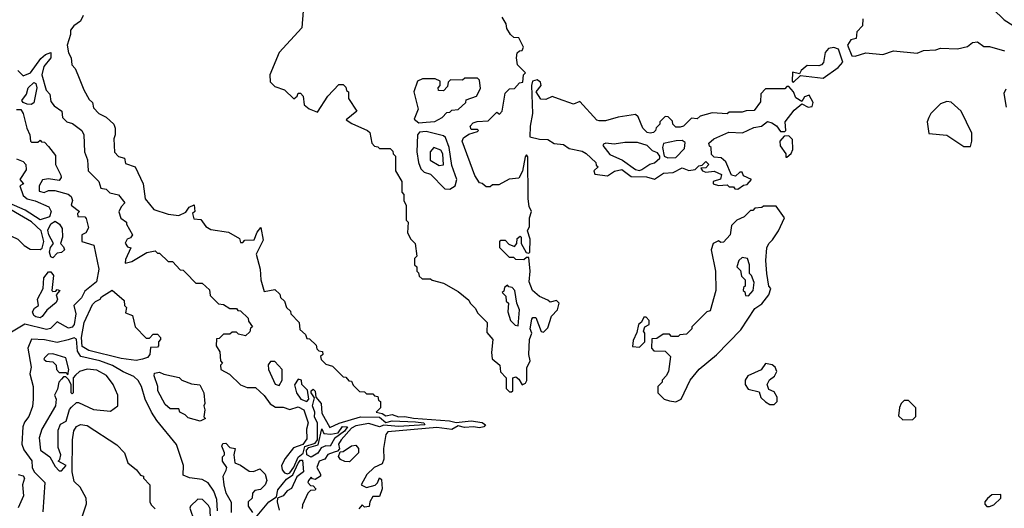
# Model space of a CAD drawing. Extents: x 2668140 to 2765664, y 823621 to 955240.
# Tile 156 of 256: x 2675419 to 2680034, y 890274 to 892564. Entities that reach past the tile are written whole.
import ezdxf

# ---------------------------------------------------------------- set-up
doc = ezdxf.new("R2010")
doc.units = 0

msp = doc.modelspace()

# ---------------------------------------------------------------- linework, layer by layer
at = {"layer": '0CON02XD'}
for points in [[(2676747.5, 892605), (2676742.5, 892525), (2676635, 892410), (2676592.5, 892305), (2676593, 892273), (2676615, 892250), (2676660, 892235), (2676703.6, 892193.6), (2676720, 892205), (2676725, 892220), (2676735, 892220), (2676747.5, 892205), (2676752.5, 892165), (2676776.4, 892146.4), (2676815, 892130), (2676863.9, 892206.1), (2676915, 892260), (2676935, 892260), (2676948.3, 892248.3), (2676951.7, 892231.7), (2676960, 892225), (2676960, 892195), (2677000, 892135), (2676950, 892095), (2676976.7, 892076.7), (2677050, 892045), (2677060, 892035), (2677070, 891985), (2677081.7, 891971.7), (2677098.3, 891968.3), (2677105, 891960), (2677155, 891960), (2677168.3, 891948.3), (2677170, 891935), (2677180, 891925), (2677180, 891855), (2677210, 891805), (2677210, 891755), (2677220, 891745), (2677220, 891715), (2677230, 891695), (2677230, 891625), (2677240, 891615), (2677237.5, 891565), (2677252.5, 891535), (2677272.5, 891515), (2677280, 891455), (2677270, 891445), (2677270, 891415), (2677280, 891405), (2677280, 891385), (2677288.3, 891378.3), (2677291.7, 891361.7), (2677305, 891350), (2677345, 891350), (2677353, 891343), (2677405, 891330), (2677475, 891290), (2677525, 891250), (2677530, 891235), (2677555, 891210), (2677565, 891190), (2677610, 891145), (2677608.3, 891098.3), (2677637.5, 891065), (2677630, 891005), (2677633.3, 890975), (2677670, 890945), (2677673, 890913), (2677700, 890885), (2677700, 890835), (2677715, 890820), (2677725, 890820)], [(2679980, 892615), (2680033.6, 892563.6), (2680076.4, 892536.4)], [(2675716.4, 892583.6), (2675705, 892556.7), (2675673.3, 892535), (2675657.5, 892515), (2675657.5, 892495), (2675642.5, 892445), (2675648.3, 892408.3), (2675660, 892385), (2675663, 892353), (2675680, 892335), (2675692.5, 892305)], [(2677725, 890820), (2677730, 890825), (2677730, 890885), (2677745, 890890), (2677759.3, 890879.3), (2677775, 890852.5), (2677789.3, 890860.7), (2677796.4, 890873.6), (2677797, 890933), (2677812.5, 890965), (2677805.6, 890995), (2677809.2, 891065), (2677820, 891095), (2677811.5, 891115), (2677819.4, 891160.6), (2677825, 891168.8), (2677837.8, 891167.8), (2677863, 891103), (2677875, 891100), (2677895, 891120), (2677912.5, 891175), (2677940, 891205), (2677947.5, 891235), (2677935, 891247.5), (2677905, 891240), (2677895, 891250), (2677856.4, 891266.4), (2677822.5, 891295), (2677807.5, 891335), (2677811.2, 891385), (2677805, 891450), (2677795, 891450), (2677781.7, 891438.3), (2677745, 891440), (2677735, 891450), (2677715, 891450), (2677670, 891495), (2677670, 891525), (2677675, 891530), (2677695, 891530), (2677711.7, 891511.7), (2677738.3, 891501.7), (2677750, 891515), (2677751.7, 891538.3), (2677765, 891550), (2677770, 891545), (2677770, 891515), (2677793, 891473), (2677805, 891470), (2677810, 891475), (2677811.2, 891535), (2677800, 891575), (2677808.8, 891595), (2677809.2, 891635), (2677818.8, 891665), (2677807.8, 891687.8), (2677803.3, 891725), (2677801.7, 891921.7), (2677795, 891930), (2677788.3, 891921.7), (2677776.4, 891853.6), (2677758.3, 891821.7), (2677713, 891817), (2677665, 891790), (2677635, 891790), (2677625, 891780), (2677605, 891780), (2677587, 891797), (2677575, 891800), (2677553, 891833), (2677492.5, 891995), (2677500, 892010), (2677525, 892027.5), (2677565, 892040), (2677570, 892045), (2677565, 892050), (2677535, 892050), (2677530, 892065), (2677545, 892080), (2677563, 892087), (2677615, 892090), (2677655, 892130), (2677668.3, 892121.7), (2677680, 892135), (2677695, 892220), (2677715, 892240), (2677738.3, 892241.7), (2677761.7, 892268.3), (2677778.3, 892271.7), (2677780, 892305), (2677790, 892315), (2677753, 892353), (2677747.5, 892385), (2677751.7, 892408.3), (2677761.7, 892418.3), (2677775, 892420), (2677780, 892435), (2677758.3, 892478.3), (2677735, 892480), (2677720, 892495), (2677703, 892523), (2677700, 892545), (2677680, 892575)], [(2679371.7, 892568.3), (2679370, 892535), (2679343, 892507), (2679340, 892475), (2679315, 892470), (2679300, 892445), (2679320, 892395), (2679335, 892392.5), (2679385, 892408.8), (2679465, 892400), (2679515, 892418), (2679625, 892407.5), (2679655, 892420), (2679713, 892423), (2679735, 892430), (2679815, 892427.5), (2679861.7, 892438.3), (2679885, 892456.7), (2679909.3, 892459.3), (2679938.3, 892438.3), (2679965, 892437.5), (2680035, 892418)], [(2675410, 892325), (2675435, 892300), (2675470, 892315), (2675517.8, 892382.2), (2675539.8, 892400.2), (2675565, 892410), (2675565.5, 892384.5), (2675533.3, 892345), (2675522.5, 892305), (2675543, 892233), (2675560, 892215), (2675565, 892180), (2675580.7, 892160.7), (2675617.5, 892135), (2675620, 892105), (2675640, 892085), (2675667, 892077), (2675710, 892045), (2675720, 892025), (2675722.5, 891945), (2675737, 891907), (2675738.3, 891881.7), (2675740, 891855), (2675790, 891805), (2675800, 891775), (2675825, 891770), (2675842.3, 891752.3), (2675882.5, 891742.5), (2675912.5, 891705), (2675895, 891687.5), (2675883.6, 891663.6), (2675893.9, 891633.9), (2675920, 891615), (2675920, 891605), (2675947.5, 891555), (2675938.3, 891541.7), (2675922.5, 891535), (2675913.6, 891516.4), (2675925, 891500), (2675940, 891495), (2675915, 891440), (2675913.3, 891423.3), (2675945, 891431.2), (2676015, 891473.3), (2676055, 891480), (2676065, 891470), (2676075, 891470), (2676115, 891430), (2676135, 891430), (2676171.7, 891391.7), (2676185, 891390), (2676198.3, 891378.3), (2676245, 891330), (2676275, 891330), (2676308.3, 891298.3), (2676311.7, 891271.7), (2676351.7, 891231.7), (2676375, 891230), (2676405, 891210), (2676435, 891210), (2676441.7, 891201.7), (2676455, 891200), (2676490, 891165), (2676491.7, 891151.7), (2676510, 891125), (2676501.7, 891118.3), (2676498.3, 891101.7), (2676477, 891083), (2676445, 891090), (2676435, 891100), (2676415, 891100), (2676405, 891090), (2676375, 891090), (2676355, 891070), (2676341.7, 891068.3), (2676340, 891035), (2676357, 891007), (2676360, 890965), (2676370, 890955), (2676360, 890945), (2676362.5, 890925), (2676403, 890903), (2676455, 890852.5), (2676485, 890840), (2676525, 890840), (2676565, 890802.5), (2676593.6, 890763.6), (2676618.3, 890748.3), (2676655, 890747.5), (2676685, 890737.5), (2676725, 890750), (2676751.2, 890735), (2676771.2, 890675), (2676763.8, 890645), (2676765, 890600), (2676746.4, 890573.6), (2676702.3, 890557.7), (2676663, 890507), (2676646.7, 890475), (2676648.8, 890455), (2676660.5, 890440.5), (2676675, 890436), (2676685, 890440), (2676705, 890467.1), (2676725, 890514.3), (2676747.6, 890532.4), (2676755.4, 890564.6), (2676805, 890579.1), (2676814.6, 890595), (2676815.8, 890675), (2676801.3, 890701.3), (2676803.1, 890725), (2676792.5, 890755), (2676801.7, 890791.7), (2676785.8, 890815), (2676786.2, 890825), (2676795, 890832), (2676805, 890822.5), (2676806.7, 890795), (2676831.9, 890765), (2676835, 890720), (2676873.3, 890653.3), (2676916.8, 890673.2), (2677016.4, 890703.6), (2677105, 890701.3), (2677135, 890675.8), (2677165.7, 890684.3), (2677275, 890680), (2677313.3, 890675), (2677317.5, 890665), (2677195, 890657.9), (2677125.8, 890664.2), (2677105, 890656), (2677055, 890671.8), (2676995, 890661.1), (2676975, 890649.4), (2676926, 890595), (2676913.8, 890575), (2676917.5, 890552.5), (2676908.3, 890541.7), (2676893.3, 890536.7)], [(2679045, 892270), (2679078.3, 892301.7), (2679185, 892290), (2679255, 892340), (2679277.5, 892365), (2679257.5, 892425), (2679235, 892433.3), (2679210.7, 892429.3), (2679195, 892410), (2679187, 892363), (2679177, 892353), (2679165, 892347.5), (2679110.5, 892349.5), (2679082.5, 892325), (2679075, 892310), (2679041.7, 892318.3), (2679040, 892275), (2679045, 892270)], [(2675692.5, 892305), (2675720, 892235), (2675745, 892190), (2675760, 892175), (2675765, 892150), (2675790, 892125), (2675825, 892107.5), (2675860, 892075), (2675867.5, 892055), (2675867.5, 892025), (2675860, 892005), (2675863, 891943), (2675883, 891923), (2675910, 891915), (2675915, 891890), (2675960, 891875), (2675997.5, 891795), (2676007.5, 891725), (2676047.5, 891675), (2676115, 891653.3), (2676165, 891646.2), (2676197.5, 891662.5), (2676214.1, 891685.9), (2676237, 891697), (2676240, 891665), (2676230, 891655), (2676235, 891630), (2676268.3, 891628.3), (2676292.5, 891595), (2676315, 891580), (2676398.8, 891568.8), (2676449.3, 891539.3), (2676455, 891520), (2676465, 891520), (2676475, 891530), (2676518.3, 891531.7), (2676531.7, 891568.3), (2676550, 891590), (2676560, 891530), (2676527.5, 891465), (2676546.7, 891395), (2676550, 891345), (2676565, 891290), (2676615, 891300), (2676638.3, 891278.3), (2676641.7, 891261.7), (2676660, 891245), (2676670, 891215), (2676688.3, 891198.3), (2676690, 891185), (2676730, 891145), (2676731.7, 891111.7), (2676758.3, 891088.3), (2676765, 891070), (2676778.3, 891068.3), (2676808.3, 891038.3), (2676811.7, 891021.7), (2676821.7, 891011.7), (2676838.3, 891008.3), (2676840, 890995), (2676830, 890985), (2676831.7, 890971.7), (2676855, 890950), (2676885, 890940), (2676928.3, 890898.3), (2676935, 890890), (2676948.3, 890888.3), (2676961.7, 890871.7), (2676975, 890870), (2676981.7, 890851.7), (2677011.7, 890821.7), (2677035, 890820), (2677045, 890810), (2677075, 890810), (2677081.7, 890801.7), (2677098.3, 890798.3), (2677101.7, 890781.7), (2677110, 890775), (2677110, 890745), (2677090, 890725), (2677118.8, 890718.8), (2677135, 890707.5), (2677165, 890713.3), (2677195, 890702.5), (2677225, 890704.2), (2677265, 890696), (2677433.7, 890683.7), (2677465, 890675.8), (2677535, 890683.6), (2677586.2, 890676.2), (2677602, 890665), (2677594.2, 890655.8), (2677575, 890651.5), (2677546.5, 890656.5), (2677503.6, 890653.6), (2677475, 890661.2), (2677445, 890644.3), (2677375, 890653.1), (2677145, 890632.5), (2677135, 890620), (2677123.8, 890555), (2677125.9, 890504.1), (2677117.5, 890482.5), (2677080, 890465), (2677047, 890433), (2677020, 890385), (2677045, 890372.5), (2677085, 890383.3), (2677096.1, 890393.9), (2677105, 890417.5), (2677115, 890410), (2677118, 890365), (2677105, 890330), (2677075, 890330), (2677060, 890305), (2677056.7, 890283.3), (2677035, 890280), (2677025, 890290), (2677008.3, 890271.7)], [(2677290.7, 892080.7), (2677325, 892083.3), (2677365, 892087.5), (2677400, 892105), (2677421.7, 892128.3), (2677435, 892130), (2677445, 892140), (2677475, 892142.5), (2677510, 892175), (2677511.7, 892188.3), (2677560, 892205), (2677579.3, 892240.7), (2677575, 892280), (2677565, 892290), (2677505, 892290), (2677495, 892280), (2677438.3, 892281.7), (2677428.3, 892271.7), (2677425, 892250), (2677405, 892230), (2677381.7, 892231.7), (2677380, 892245), (2677390, 892255), (2677390, 892275), (2677366.4, 892286.4), (2677307, 892287), (2677283.6, 892276.4), (2677266.7, 892225), (2677287.5, 892145), (2677268.3, 892098.3), (2677290.7, 892080.7)], [(2678785, 891770), (2678811.7, 891788.3), (2678828.3, 891791.7), (2678850, 891815), (2678812, 891832), (2678805, 891850), (2678795, 891850), (2678775, 891830), (2678756, 891836), (2678728.3, 891898.3), (2678707, 891917), (2678675, 891920), (2678661.7, 891931.7), (2678660, 891965), (2678651.7, 891971.7), (2678650, 891985), (2678672.5, 892005), (2678742.7, 892037.3), (2678806.4, 892033.6), (2678860.8, 892059.2), (2678895.9, 892064.1), (2678925, 892086.7), (2678945, 892081.2), (2678966.1, 892066.1), (2678985, 892040), (2679005, 892040), (2679010, 892045), (2679007.5, 892085), (2679050, 892140), (2679085, 892170), (2679115, 892153.3), (2679133, 892157), (2679138.8, 892175), (2679120, 892210), (2679097, 892203), (2679085, 892180), (2679057, 892197), (2679046.1, 892226.1), (2679025, 892250), (2679015, 892250), (2679005, 892240), (2678915, 892240), (2678893, 892217), (2678891.7, 892178.3), (2678861.7, 892138.3), (2678825, 892137.5), (2678805, 892130), (2678745, 892130), (2678735, 892122.5), (2678665, 892127.5), (2678608.3, 892111.7), (2678595, 892100), (2678568.3, 892101.7), (2678530, 892065), (2678515, 892060), (2678495, 892060), (2678480, 892075), (2678478.3, 892088.3), (2678458.3, 892108.3), (2678445, 892110), (2678420, 892085), (2678420, 892075), (2678403, 892057), (2678400, 892045), (2678390, 892035), (2678375, 892032.5), (2678360, 892035), (2678340, 892055), (2678318.3, 892108.3), (2678305, 892120), (2678225, 892107.5), (2678165, 892090), (2678135, 892090), (2678123.6, 892093.6), (2678045, 892180), (2678015, 892167.5), (2677945, 892192.5), (2677915, 892203.3), (2677885, 892190), (2677861.7, 892191.7), (2677840, 892225), (2677863.3, 892255), (2677860.7, 892270.7), (2677845, 892282.5), (2677822.5, 892275), (2677817.5, 892255), (2677823.3, 892125), (2677811.2, 892065), (2677810, 892015), (2677855, 892003.3), (2677895, 892002.5), (2677925, 891984), (2677968.3, 891978.3), (2677995, 891960), (2678055, 891947.5), (2678075, 891937.5), (2678120, 891895), (2678121.7, 891881.7), (2678130, 891875), (2678110, 891855), (2678115, 891840), (2678175, 891832), (2678206.4, 891853.6), (2678241.7, 891861.7), (2678285, 891829.4), (2678357, 891827), (2678395, 891816.2), (2678436.1, 891843.9), (2678481.7, 891848.3), (2678525, 891870), (2678555, 891857.5), (2678585, 891862.5), (2678601.7, 891878.3), (2678618.3, 891881.7), (2678635, 891900), (2678650, 891885), (2678635, 891870), (2678611.7, 891868.3), (2678620, 891855), (2678635, 891850), (2678675, 891853.8), (2678708.8, 891838.8), (2678703.3, 891816.7), (2678670, 891805), (2678670, 891795), (2678695, 891787.5), (2678735, 891790), (2678745, 891780), (2678765, 891780), (2678771.7, 891771.7), (2678785, 891770)], [(2675473.5, 892166.5), (2675455, 892167.3), (2675436.2, 892175), (2675428.8, 892185), (2675451.5, 892215), (2675458.9, 892245), (2675485, 892269.2), (2675495.5, 892265.5), (2675500, 892245), (2675485, 892174), (2675473.5, 892166.5)], [(2680041.7, 892238.3), (2680031.7, 892218.3), (2680043.6, 892153.6)], [(2679875, 891970), (2679882.5, 891995), (2679881.7, 892031.7), (2679832.5, 892135), (2679785, 892177.5), (2679765, 892180), (2679735, 892170), (2679690, 892125), (2679680, 892105), (2679672.5, 892085), (2679680, 892030), (2679765, 892022.5), (2679845, 891970), (2679875, 891970)], [(2675405, 892142.5), (2675425, 892143.3), (2675436.2, 892125), (2675453.3, 892055), (2675467.5, 892025), (2675470, 891995), (2675475, 891990), (2675505, 891990), (2675515, 892000), (2675521.7, 891991.7), (2675535, 891990), (2675555, 891970), (2675587, 891927), (2675587.5, 891885), (2675612, 891835), (2675613.8, 891825), (2675605, 891810), (2675555, 891818.8), (2675527, 891813), (2675510, 891785), (2675510, 891760), (2675533.6, 891753.6), (2675555, 891763.3), (2675583.6, 891763.6), (2675646.1, 891746.1), (2675660, 891735), (2675667, 891717), (2675660, 891695), (2675700, 891665), (2675690, 891655), (2675691.7, 891641.7), (2675725, 891640), (2675731.7, 891631.7), (2675741.7, 891588.3), (2675730, 891565), (2675710, 891555), (2675710, 891525), (2675767, 891507), (2675790, 891395), (2675778.8, 891335), (2675725, 891292.5), (2675709.3, 891260.7), (2675672.5, 891225), (2675682, 891185), (2675674.2, 891135.8), (2675665, 891123.3), (2675648.3, 891118.3), (2675595, 891147.5), (2675563.6, 891116.4), (2675545, 891112), (2675443.6, 891136.4), (2675311.7, 891058.3)], [(2677435, 891770), (2677460, 891785), (2677467.5, 891815), (2677445, 891880), (2677432.5, 891965), (2677415, 892012.5), (2677405, 892020), (2677325, 892040), (2677293, 892037), (2677283.3, 892025), (2677281.2, 891945), (2677288, 891895), (2677300, 891865), (2677315, 891850), (2677345, 891840), (2677411.7, 891771.7), (2677435, 891770)], [(2678457, 891917), (2678495, 891918.8), (2678535, 891960), (2678538.3, 891988.3), (2678525, 891997.5), (2678496.4, 891996.4), (2678437, 891983), (2678432.5, 891965), (2678440, 891925), (2678457, 891917)], [(2679015, 891920), (2679035, 891937.5), (2679043.3, 891955), (2679041.7, 892001.7), (2679025, 892020), (2679001.7, 892018.3), (2678982.5, 891995), (2678983, 891973), (2679010, 891935), (2679010, 891920), (2679015, 891920)], [(2677385, 891881.2), (2677405, 891883.3), (2677403.3, 891935), (2677393, 891953), (2677360, 891965), (2677342.5, 891945), (2677342.5, 891905), (2677385, 891881.2)], [(2678325, 891857.5), (2678335, 891862.5), (2678373, 891887), (2678395, 891893.3), (2678420, 891915), (2678420, 891925), (2678409.3, 891939.3), (2678385, 891950), (2678360, 891975), (2678315, 891988), (2678255, 891988), (2678205, 891980), (2678165.9, 891985.9), (2678155, 891980), (2678152.5, 891975), (2678185, 891932.5), (2678245, 891906.2), (2678305, 891862.5), (2678325, 891857.5)], [(2675405, 891912.5), (2675435, 891898.8), (2675447.5, 891885), (2675449.5, 891860.5), (2675420, 891815), (2675437.5, 891795), (2675420, 891785), (2675435, 891740), (2675455, 891724.2), (2675492.5, 891715), (2675556.4, 891686.4), (2675566.7, 891665), (2675559.3, 891640.7), (2675515, 891626), (2675445, 891671.9), (2675305, 891731.5)], [(2675515, 891487.5), (2675525, 891492.5), (2675532.5, 891525), (2675520, 891575), (2675475, 891616.2), (2675315, 891709.4), (2675243.6, 891696.4), (2675235, 891690), (2675220, 891645), (2675230, 891615), (2675295, 891577.5), (2675355, 891562.5), (2675410, 891535), (2675440, 891505), (2675468.3, 891488.3), (2675515, 891487.5)], [(2678495, 890772.5), (2678520, 890785), (2678562.5, 890875), (2678604.1, 890925.9), (2678685.9, 890994.1), (2678799.5, 891110.5), (2678865, 891210), (2678898, 891232), (2678930, 891275), (2678940, 891305), (2678930, 891315), (2678921.2, 891375), (2678916.7, 891435), (2678921.2, 891495), (2678930, 891515), (2678948.3, 891531.7), (2678976.2, 891575), (2679003.3, 891635), (2678965, 891690), (2678905, 891690), (2678897, 891683), (2678865, 891680), (2678855, 891670), (2678845, 891670), (2678815, 891640), (2678780, 891625), (2678755, 891600), (2678750, 891555), (2678718.3, 891521.7), (2678705, 891520), (2678695, 891527.5), (2678670, 891515), (2678660, 891485), (2678680, 891385), (2678682.5, 891295), (2678655, 891200), (2678640, 891195), (2678570, 891125), (2678570, 891115), (2678545, 891090), (2678513, 891087), (2678505, 891080), (2678475, 891080), (2678465, 891090), (2678435, 891090), (2678405, 891070), (2678381.7, 891068.3), (2678380, 891025), (2678391.7, 891011.7), (2678445, 891010), (2678470, 890985), (2678460, 890915), (2678450, 890895), (2678430, 890875), (2678430, 890865), (2678410, 890845), (2678410, 890815), (2678440, 890785), (2678465, 890777.5), (2678495, 890772.5)], [(2675575, 891447.5), (2675565, 891452.5), (2675558.6, 891475), (2675563.2, 891496.8), (2675577.5, 891515), (2675555.8, 891555), (2675551.9, 891578.1), (2675565, 891607.5), (2675585, 891620), (2675605.7, 891605.7), (2675618.8, 891585), (2675620, 891545), (2675610, 891515), (2675625, 891500), (2675628.8, 891485), (2675615, 891472.5), (2675595, 891470), (2675575, 891447.5)], [(2678835, 891270), (2678857.5, 891295), (2678861.7, 891331.7), (2678850, 891365), (2678840, 891375), (2678840, 891415), (2678830, 891445), (2678805, 891450), (2678790, 891435), (2678780, 891405), (2678798.3, 891388.3), (2678801.7, 891361.7), (2678820, 891345), (2678820, 891315), (2678811.7, 891308.3), (2678810, 891295), (2678818.3, 891288.3), (2678821.7, 891271.7), (2678835, 891270)], [(2675515, 891167.5), (2675495, 891171.2), (2675485, 891177.5), (2675480, 891195), (2675488.3, 891211.7), (2675507.5, 891225), (2675502.5, 891255), (2675530, 891305), (2675533.3, 891355), (2675555, 891382.5), (2675565, 891382.5), (2675577.5, 891365), (2675570, 891295), (2675575, 891290), (2675588.3, 891291.7), (2675595, 891300), (2675607.5, 891295), (2675590, 891275), (2675596.2, 891255), (2675590.7, 891239.3), (2675547, 891203), (2675525, 891173.3), (2675515, 891167.5)], [(2677755, 891130), (2677762.5, 891205), (2677750, 891235), (2677740, 891295), (2677728.3, 891308.3), (2677711.7, 891311.7), (2677705, 891320), (2677691.7, 891308.3), (2677688.3, 891291.7), (2677680, 891285), (2677698.3, 891268.3), (2677700, 891245), (2677710, 891235), (2677707.5, 891195), (2677720, 891155), (2677741.7, 891131.7), (2677755, 891130)], [(2675965, 890967.5), (2675895, 890976.7), (2675744.2, 891014.2), (2675712.4, 891032.4), (2675709.5, 891075), (2675721.9, 891145), (2675761.1, 891228.9), (2675775, 891243.8), (2675796.4, 891253.6), (2675802.5, 891265), (2675853, 891297), (2675908.3, 891248.3), (2675910, 891225), (2675920, 891215), (2675915, 891190), (2675947.5, 891177.5), (2675960, 891125), (2676011.7, 891071.7), (2676028.3, 891071.7), (2676045, 891090), (2676065, 891090), (2676080, 891075), (2676080, 891065), (2676070, 891055), (2676070, 891035), (2676065, 891030), (2676031.7, 891028.3), (2676030, 890995), (2676018.3, 890981.7), (2675995, 890972.5), (2675965, 890967.5)], [(2678325, 891030), (2678350, 891055), (2678350, 891095), (2678342.5, 891105), (2678350, 891125), (2678370, 891135), (2678370, 891155), (2678355, 891170), (2678345, 891170), (2678333.6, 891146.4), (2678320, 891135), (2678312.5, 891097.5), (2678295, 891060), (2678291.7, 891031.7), (2678325, 891030)], [(2676347, 890263), (2676343.8, 890315), (2676328.8, 890355), (2676303, 890393), (2676275, 890410), (2676215, 890417.5), (2676185, 890430), (2676187.5, 890475), (2676153.9, 890573.9), (2676062.5, 890685), (2676036.7, 890725), (2676006.7, 890785), (2675990, 890845), (2675975, 890872.5), (2675955, 890892.5), (2675903.9, 890913.9), (2675853.9, 890943.9), (2675795.7, 890965.7), (2675705.9, 890985.9), (2675690.3, 891010.3), (2675685, 891067.5), (2675675, 891073.8), (2675645.9, 891064.1), (2675595, 891050.8), (2675535, 891064), (2675475, 891067.5), (2675457.5, 891025), (2675472.5, 890935), (2675467.5, 890905), (2675482.5, 890845), (2675482.5, 890785), (2675479.3, 890750.7), (2675462.5, 890705), (2675441.7, 890678.3), (2675433.6, 890656.4), (2675428.8, 890575), (2675438.8, 890548.8), (2675477, 890497), (2675477.5, 890465), (2675487.5, 890445), (2675537.5, 890395), (2675528.3, 890258.3)], [(2675645, 890900), (2675650, 890925), (2675635, 890980), (2675575, 890997.5), (2675553, 890997), (2675535, 890980), (2675533, 890973), (2675543, 890963), (2675575, 890960), (2675590, 890945), (2675592.5, 890925), (2675605, 890910), (2675635, 890910), (2675645, 890900)], [(2676635, 890850), (2676650, 890875), (2676650, 890925), (2676615, 890962.5), (2676595, 890962.5), (2676583.9, 890946.1), (2676586.2, 890925), (2676616.7, 890856.7), (2676635, 890850)], [(2678955, 890760), (2678970, 890775), (2678970, 890795), (2678955, 890820), (2678930.7, 890830.7), (2678922.5, 890855), (2678933.6, 890876.4), (2678956.4, 890893.6), (2678967.5, 890915), (2678960, 890935), (2678946.1, 890946.1), (2678915, 890952.5), (2678895, 890922.5), (2678832.5, 890895), (2678820, 890875), (2678820, 890855), (2678833, 890833), (2678885, 890820), (2678893, 890793), (2678915, 890772.5), (2678935, 890760), (2678955, 890760)], [(2675615, 890450), (2675636.7, 890475), (2675600, 890495), (2675607.5, 890502.5), (2675612.5, 890525), (2675599.3, 890559.3), (2675599.3, 890640.7), (2675610.7, 890669.3), (2675637, 890683), (2675653, 890737), (2675661.7, 890748.3), (2675685, 890770), (2675695, 890770), (2675765, 890737.5), (2675845, 890730), (2675880, 890755), (2675880, 890805), (2675857.5, 890855), (2675825.9, 890895.9), (2675781.7, 890921.7), (2675735, 890926.7), (2675700, 890915), (2675681.7, 890898.3), (2675670, 890885), (2675670, 890815), (2675665, 890810), (2675660, 890815), (2675660, 890855), (2675648.3, 890878.3), (2675635, 890890), (2675625, 890890), (2675615, 890880), (2675603.3, 890865), (2675597, 890833), (2675582.5, 890805), (2675590, 890785), (2675587.5, 890755), (2675522.5, 890645), (2675510, 890605), (2675516.4, 890546.4), (2675560, 890515), (2675585, 890470), (2675605, 890450), (2675615, 890450)], [(2676265, 890682.5), (2676208.3, 890698.3), (2676195, 890712.5), (2676170, 890725), (2676165, 890740), (2676125, 890740), (2676100.7, 890760.7), (2676067.5, 890825), (2676067.5, 890845), (2676050, 890895), (2676051.7, 890908.3), (2676075, 890912.5), (2676095, 890902.5), (2676167, 890887), (2676180, 890875), (2676225, 890857.5), (2676263, 890853), (2676282.5, 890815), (2676287.5, 890765), (2676282.5, 890755), (2676287.5, 890735), (2676282.5, 890702.5), (2676290, 890695), (2676265, 890682.5)], [(2676765, 890774), (2676774.2, 890785.8), (2676767.6, 890827.6), (2676742.5, 890855), (2676740, 890875), (2676725, 890880), (2676707, 890853), (2676716.2, 890815), (2676736.7, 890785), (2676765, 890774)], [(2679558.3, 890688.3), (2679605, 890690), (2679620, 890705), (2679620, 890745), (2679585, 890780), (2679565, 890780), (2679550, 890765), (2679543, 890747), (2679538.3, 890708.3), (2679558.3, 890688.3)], [(2675693.6, 890176.4), (2675732.5, 890295), (2675731.7, 890321.7), (2675703, 890373), (2675675, 890400), (2675666, 890445), (2675667.1, 890595), (2675673, 890637), (2675685, 890657.5), (2675705, 890667.5), (2675735, 890662.5), (2675875, 890572.5), (2675910, 890535), (2675927, 890487), (2675966.7, 890455), (2675985, 890430), (2676000, 890425), (2676000, 890415), (2676030, 890385), (2676030, 890305), (2676035, 890290), (2676055, 890272.5)], [(2676785, 890514.5), (2676764.5, 890524.5), (2676763.1, 890546.9), (2676775, 890560), (2676818.8, 890571.2), (2676835, 890646.2), (2676845.6, 890625.6), (2676877.6, 890622.4), (2676912, 890628), (2676931.8, 890658.2), (2676955.5, 890655.5), (2676942.2, 890635), (2676895, 890601.2), (2676875, 890565.7), (2676855, 890566.4), (2676832, 890558), (2676817.4, 890532.6), (2676785, 890514.5)], [(2676412.5, 890255), (2676411.7, 890301.7), (2676387.5, 890345), (2676377.5, 890385), (2676373.3, 890425), (2676386.7, 890453.3), (2676390, 890465), (2676370, 890495), (2676370, 890515), (2676380, 890525), (2676380, 890535), (2676367.5, 890565), (2676371.7, 890578.3), (2676385, 890580), (2676405, 890560), (2676430, 890555), (2676422.5, 890525), (2676427, 890487), (2676455, 890476.7), (2676495, 890448.8), (2676515, 890446.7), (2676545, 890460), (2676570, 890435), (2676577.5, 890405), (2676570, 890385), (2676548.3, 890361.7), (2676521.7, 890358.3), (2676510, 890345), (2676508.3, 890321.7), (2676490, 890305), (2676490, 890285), (2676510, 890255)], [(2676965, 890492.5), (2676943.6, 890493.6), (2676923, 890503), (2676913, 890517), (2676921.7, 890538.3), (2676935, 890540), (2676975, 890567.5), (2676995, 890570), (2677006.7, 890555), (2677006.7, 890535), (2676965, 890492.5)], [(2676893.3, 890536.7), (2676863, 890527), (2676850, 890505), (2676822.5, 890495), (2676812.5, 890465), (2676830, 890435), (2676830, 890425), (2676805, 890410), (2676791.7, 890411.7), (2676785, 890420), (2676772.5, 890405), (2676770, 890395), (2676781.7, 890381.7), (2676795, 890380), (2676807.5, 890365), (2676805, 890360), (2676781.7, 890358.3), (2676770, 890345), (2676745, 890290), (2676743, 890273)], [(2676525, 890230), (2676586.7, 890305), (2676622.5, 890327.5), (2676629.7, 890360.3), (2676669.6, 890410.4), (2676699.3, 890430.7), (2676725, 890485.7), (2676735, 890499.2), (2676745, 890500), (2676750, 890445), (2676717.8, 890422.2), (2676693.3, 890366.7), (2676673.4, 890356.6), (2676655, 890332.5), (2676627.5, 890322.5), (2676625.6, 890304.4), (2676635.8, 890265)], [(2675413, 890433), (2675435, 890426.7), (2675442.5, 890415), (2675432.5, 890385), (2675437, 890333), (2675413, 890277)], [(2679965, 890282.5), (2679985, 890290), (2680018.3, 890321.7), (2680018.3, 890338.3), (2679975, 890337.5), (2679955, 890320), (2679942.5, 890305), (2679943, 890293), (2679953, 890283), (2679965, 890282.5)], [(2676315, 889897.5), (2676345, 889902.5), (2676385, 889927.5), (2676396.7, 889945), (2676400, 890045), (2676330.7, 890100.7), (2676323, 890113), (2676317.5, 890125), (2676312.3, 890272.3), (2676305, 890287.5), (2676276.1, 890316.1), (2676255, 890317.5), (2676220, 890285), (2676217.5, 890275), (2676236.7, 890215), (2676237.5, 890135), (2676217.5, 890035), (2676221.7, 890001.7), (2676233.3, 889965), (2676265, 889927.5), (2676315, 889897.5)]]:
    msp.add_lwpolyline(points, dxfattribs=at)

doc.saveas('drawing.dxf')
